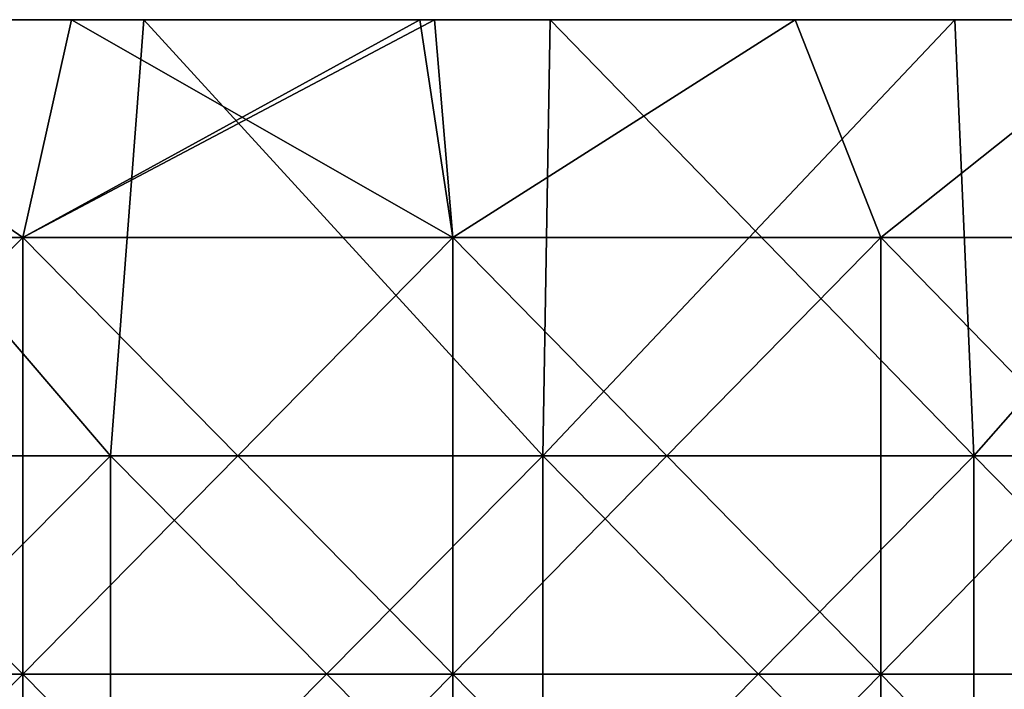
# Model space of a CAD drawing. Header units: inches. Extents: x -4.75 to 4.5, y 0 to 1.88.
# Tile 238 of 256: x 0.38 to 0.56, y 1.6 to 1.72. Entities that reach past the tile are written whole.
import ezdxf

# ---------------------------------------------------------------- set-up
doc = ezdxf.new("R2010")
doc.units = ezdxf.units.IN
doc.header["$LTSCALE"] = 101.851852
doc.header["$MEASUREMENT"] = 0
for name, color, linetype in [('11', 7, 'CONTINUOUS'), ('12', 7, 'CONTINUOUS'), ('90', 7, 'CONTINUOUS')]:
    doc.layers.add(name, color=color, linetype=linetype)

msp = doc.modelspace()

# ---------------------------------------------------------------- linework, layer by layer
at = {"layer": '11', "color": 13, "linetype": 'Continuous', "true_color": 0xd67263}
for points in [[(0.30257, 1.68354, 2.86306), (0.32383, 1.7235, 2.8607), (0.38176, 1.68354, 2.85358), (0.30257, 1.68354, 2.86306)], [(0.38176, 1.68354, -2.85358), (0.32383, 1.7235, -2.8607), (0.30257, 1.68354, -2.86306), (0.38176, 1.68354, -2.85358)], [(0.32383, 1.7235, 2.8607), (0.39073, 1.7235, 2.85234), (0.38176, 1.68354, 2.85358), (0.32383, 1.7235, 2.8607)], [(0.39073, 1.7235, -2.85234), (0.32383, 1.7235, -2.8607), (0.38176, 1.68354, -2.85358), (0.39073, 1.7235, -2.85234)], [(0.45463, 1.7235, 2.84287), (0.45733, 1.7235, 2.84244), (0.38176, 1.68354, 2.85358), (0.45463, 1.7235, 2.84287)], [(0.38176, 1.68354, 2.85358), (0.45733, 1.7235, 2.84244), (0.46066, 1.68354, 2.84191), (0.38176, 1.68354, 2.85358)], [(0.39073, 1.7235, 2.85234), (0.45463, 1.7235, 2.84287), (0.38176, 1.68354, 2.85358), (0.39073, 1.7235, 2.85234)], [(0.46066, 1.68354, -2.84191), (0.39073, 1.7235, -2.85234), (0.38176, 1.68354, -2.85358), (0.46066, 1.68354, -2.84191)], [(0.45461, 1.7235, -2.84287), (0.39073, 1.7235, -2.85234), (0.46066, 1.68354, -2.84191), (0.45461, 1.7235, -2.84287)], [(0.45733, 1.7235, -2.84244), (0.45461, 1.7235, -2.84287), (0.46066, 1.68354, -2.84191), (0.45733, 1.7235, -2.84244)], [(0.45733, 1.7235, 2.84244), (0.52353, 1.7235, 2.831), (0.46066, 1.68354, 2.84191), (0.45733, 1.7235, 2.84244)], [(0.52353, 1.7235, -2.831), (0.45733, 1.7235, -2.84244), (0.46066, 1.68354, -2.84191), (0.52353, 1.7235, -2.831)], [(0.46066, 1.68354, 2.84191), (0.52353, 1.7235, 2.831), (0.5392, 1.68354, 2.82806), (0.46066, 1.68354, 2.84191)], [(0.5392, 1.68354, -2.82806), (0.52353, 1.7235, -2.831), (0.46066, 1.68354, -2.84191), (0.5392, 1.68354, -2.82806)], [(0.52353, 1.7235, 2.831), (0.58944, 1.7235, 2.81801), (0.5392, 1.68354, 2.82806), (0.52353, 1.7235, 2.831)], [(0.58944, 1.7235, -2.81801), (0.52353, 1.7235, -2.831), (0.5392, 1.68354, -2.82806), (0.58944, 1.7235, -2.81801)], [(0.5392, 1.68354, 2.82806), (0.58944, 1.7235, 2.81801), (0.61733, 1.68354, 2.81203), (0.5392, 1.68354, 2.82806)], [(0.61733, 1.68354, -2.81203), (0.58944, 1.7235, -2.81801), (0.5392, 1.68354, -2.82806), (0.61733, 1.68354, -2.81203)], [(0.38176, 1.68354, -2.85358), (0.30257, 1.68354, -2.86306), (0.38176, 1.60346, -2.85358), (0.38176, 1.68354, -2.85358)], [(0.38176, 1.60346, -2.85358), (0.30257, 1.68354, -2.86306), (0.30257, 1.60346, -2.86306), (0.38176, 1.60346, -2.85358)], [(0.30257, 1.68354, 2.86306), (0.38176, 1.68354, 2.85358), (0.30257, 1.60346, 2.86306), (0.30257, 1.68354, 2.86306)], [(0.30257, 1.60346, 2.86306), (0.38176, 1.68354, 2.85358), (0.38176, 1.60346, 2.85358), (0.30257, 1.60346, 2.86306)], [(0.46066, 1.68354, -2.84191), (0.38176, 1.68354, -2.85358), (0.46066, 1.60346, -2.84191), (0.46066, 1.68354, -2.84191)], [(0.46066, 1.60346, -2.84191), (0.38176, 1.68354, -2.85358), (0.38176, 1.60346, -2.85358), (0.46066, 1.60346, -2.84191)], [(0.38176, 1.68354, 2.85358), (0.46066, 1.68354, 2.84191), (0.38176, 1.60346, 2.85358), (0.38176, 1.68354, 2.85358)], [(0.38176, 1.60346, 2.85358), (0.46066, 1.68354, 2.84191), (0.46066, 1.60346, 2.84191), (0.38176, 1.60346, 2.85358)], [(0.5392, 1.68354, -2.82806), (0.46066, 1.68354, -2.84191), (0.5392, 1.60346, -2.82806), (0.5392, 1.68354, -2.82806)], [(0.5392, 1.60346, -2.82806), (0.46066, 1.68354, -2.84191), (0.46066, 1.60346, -2.84191), (0.5392, 1.60346, -2.82806)], [(0.46066, 1.68354, 2.84191), (0.5392, 1.68354, 2.82806), (0.46066, 1.60346, 2.84191), (0.46066, 1.68354, 2.84191)], [(0.46066, 1.60346, 2.84191), (0.5392, 1.68354, 2.82806), (0.5392, 1.60346, 2.82806), (0.46066, 1.60346, 2.84191)], [(0.61733, 1.68354, -2.81203), (0.5392, 1.68354, -2.82806), (0.61733, 1.60346, -2.81203), (0.61733, 1.68354, -2.81203)], [(0.61733, 1.60346, -2.81203), (0.5392, 1.68354, -2.82806), (0.5392, 1.60346, -2.82806), (0.61733, 1.60346, -2.81203)], [(0.5392, 1.68354, 2.82806), (0.61733, 1.68354, 2.81203), (0.5392, 1.60346, 2.82806), (0.5392, 1.68354, 2.82806)], [(0.5392, 1.60346, 2.82806), (0.61733, 1.68354, 2.81203), (0.61733, 1.60346, 2.81203), (0.5392, 1.60346, 2.82806)], [(0.38176, 1.52338, 2.85358), (0.30257, 1.52338, 2.86306), (0.38176, 1.60346, 2.85358), (0.38176, 1.52338, 2.85358)], [(0.30257, 1.52338, 2.86306), (0.30257, 1.60346, 2.86306), (0.38176, 1.60346, 2.85358), (0.30257, 1.52338, 2.86306)], [(0.30257, 1.52338, -2.86306), (0.38176, 1.52338, -2.85358), (0.30257, 1.60346, -2.86306), (0.30257, 1.52338, -2.86306)], [(0.38176, 1.52338, -2.85358), (0.38176, 1.60346, -2.85358), (0.30257, 1.60346, -2.86306), (0.38176, 1.52338, -2.85358)], [(0.46066, 1.52338, 2.84191), (0.38176, 1.52338, 2.85358), (0.46066, 1.60346, 2.84191), (0.46066, 1.52338, 2.84191)], [(0.38176, 1.52338, 2.85358), (0.38176, 1.60346, 2.85358), (0.46066, 1.60346, 2.84191), (0.38176, 1.52338, 2.85358)], [(0.38176, 1.52338, -2.85358), (0.46066, 1.52338, -2.84191), (0.38176, 1.60346, -2.85358), (0.38176, 1.52338, -2.85358)], [(0.46066, 1.52338, -2.84191), (0.46066, 1.60346, -2.84191), (0.38176, 1.60346, -2.85358), (0.46066, 1.52338, -2.84191)], [(0.5392, 1.52338, 2.82806), (0.46066, 1.52338, 2.84191), (0.5392, 1.60346, 2.82806), (0.5392, 1.52338, 2.82806)], [(0.46066, 1.52338, 2.84191), (0.46066, 1.60346, 2.84191), (0.5392, 1.60346, 2.82806), (0.46066, 1.52338, 2.84191)], [(0.46066, 1.52338, -2.84191), (0.5392, 1.52338, -2.82806), (0.46066, 1.60346, -2.84191), (0.46066, 1.52338, -2.84191)], [(0.5392, 1.52338, -2.82806), (0.5392, 1.60346, -2.82806), (0.46066, 1.60346, -2.84191), (0.5392, 1.52338, -2.82806)], [(0.61733, 1.52338, 2.81203), (0.5392, 1.52338, 2.82806), (0.61733, 1.60346, 2.81203), (0.61733, 1.52338, 2.81203)], [(0.5392, 1.52338, 2.82806), (0.5392, 1.60346, 2.82806), (0.61733, 1.60346, 2.81203), (0.5392, 1.52338, 2.82806)], [(0.5392, 1.52338, -2.82806), (0.61733, 1.52338, -2.81203), (0.5392, 1.60346, -2.82806), (0.5392, 1.52338, -2.82806)], [(0.61733, 1.52338, -2.81203), (0.61733, 1.60346, -2.81203), (0.5392, 1.60346, -2.82806), (0.61733, 1.52338, -2.81203)]]:
    msp.add_3dface(points, dxfattribs=at)
at = {"layer": '12', "color": 13, "linetype": 'Continuous', "true_color": 0xd67263}
for points in [[(0.31836, 1.6435, -3.54825), (0.32927, 1.7235, -3.54722), (0.39789, 1.6435, -3.54021), (0.31836, 1.6435, -3.54825)], [(0.39789, 1.6435, 3.54021), (0.32927, 1.7235, 3.54722), (0.31836, 1.6435, 3.54825), (0.39789, 1.6435, 3.54021)], [(0.32927, 1.7235, -3.54722), (0.40399, 1.7235, -3.53949), (0.39789, 1.6435, -3.54021), (0.32927, 1.7235, -3.54722)], [(0.40399, 1.7235, 3.53949), (0.32927, 1.7235, 3.54722), (0.39789, 1.6435, 3.54021), (0.40399, 1.7235, 3.53949)], [(0.39789, 1.6435, -3.54021), (0.40399, 1.7235, -3.53949), (0.47721, 1.6435, -3.53039), (0.39789, 1.6435, -3.54021)], [(0.47721, 1.6435, 3.53039), (0.40399, 1.7235, 3.53949), (0.39789, 1.6435, 3.54021), (0.47721, 1.6435, 3.53039)], [(0.40399, 1.7235, -3.53949), (0.47853, 1.7235, -3.53019), (0.47721, 1.6435, -3.53039), (0.40399, 1.7235, -3.53949)], [(0.47853, 1.7235, 3.53019), (0.40399, 1.7235, 3.53949), (0.47721, 1.6435, 3.53039), (0.47853, 1.7235, 3.53019)], [(0.47853, 1.7235, -3.53019), (0.5528, 1.7235, -3.51934), (0.47721, 1.6435, -3.53039), (0.47853, 1.7235, -3.53019)], [(0.47721, 1.6435, -3.53039), (0.5528, 1.7235, -3.51934), (0.55629, 1.6435, -3.5188), (0.47721, 1.6435, -3.53039)], [(0.55629, 1.6435, 3.5188), (0.47853, 1.7235, 3.53019), (0.47721, 1.6435, 3.53039), (0.55629, 1.6435, 3.5188)], [(0.5528, 1.7235, 3.51934), (0.47853, 1.7235, 3.53019), (0.55629, 1.6435, 3.5188), (0.5528, 1.7235, 3.51934)], [(0.5528, 1.7235, -3.51934), (0.62669, 1.7235, -3.50694), (0.55629, 1.6435, -3.5188), (0.5528, 1.7235, -3.51934)], [(0.62669, 1.7235, 3.50694), (0.5528, 1.7235, 3.51934), (0.55629, 1.6435, 3.5188), (0.62669, 1.7235, 3.50694)], [(0.55629, 1.6435, -3.5188), (0.62669, 1.7235, -3.50694), (0.63509, 1.6435, -3.50543), (0.55629, 1.6435, -3.5188)], [(0.63509, 1.6435, 3.50543), (0.62669, 1.7235, 3.50694), (0.55629, 1.6435, 3.5188), (0.63509, 1.6435, 3.50543)], [(0.39789, 1.6435, 3.54021), (0.31836, 1.6435, 3.54825), (0.39789, 1.56342, 3.54021), (0.39789, 1.6435, 3.54021)], [(0.39789, 1.56342, 3.54021), (0.31836, 1.6435, 3.54825), (0.31836, 1.56342, 3.54825), (0.39789, 1.56342, 3.54021)], [(0.31836, 1.6435, -3.54825), (0.39789, 1.6435, -3.54021), (0.31836, 1.56342, -3.54825), (0.31836, 1.6435, -3.54825)], [(0.31836, 1.56342, -3.54825), (0.39789, 1.6435, -3.54021), (0.39789, 1.56342, -3.54021), (0.31836, 1.56342, -3.54825)], [(0.47721, 1.6435, 3.53039), (0.39789, 1.6435, 3.54021), (0.47721, 1.56342, 3.53039), (0.47721, 1.6435, 3.53039)], [(0.47721, 1.56342, 3.53039), (0.39789, 1.6435, 3.54021), (0.39789, 1.56342, 3.54021), (0.47721, 1.56342, 3.53039)], [(0.39789, 1.6435, -3.54021), (0.47721, 1.6435, -3.53039), (0.39789, 1.56342, -3.54021), (0.39789, 1.6435, -3.54021)], [(0.39789, 1.56342, -3.54021), (0.47721, 1.6435, -3.53039), (0.47721, 1.56342, -3.53039), (0.39789, 1.56342, -3.54021)], [(0.55629, 1.6435, 3.5188), (0.47721, 1.6435, 3.53039), (0.55629, 1.56342, 3.5188), (0.55629, 1.6435, 3.5188)], [(0.55629, 1.56342, 3.5188), (0.47721, 1.6435, 3.53039), (0.47721, 1.56342, 3.53039), (0.55629, 1.56342, 3.5188)], [(0.47721, 1.6435, -3.53039), (0.55629, 1.6435, -3.5188), (0.47721, 1.56342, -3.53039), (0.47721, 1.6435, -3.53039)], [(0.47721, 1.56342, -3.53039), (0.55629, 1.6435, -3.5188), (0.55629, 1.56342, -3.5188), (0.47721, 1.56342, -3.53039)], [(0.63509, 1.6435, 3.50543), (0.55629, 1.6435, 3.5188), (0.63509, 1.56342, 3.50543), (0.63509, 1.6435, 3.50543)], [(0.63509, 1.56342, 3.50543), (0.55629, 1.6435, 3.5188), (0.55629, 1.56342, 3.5188), (0.63509, 1.56342, 3.50543)], [(0.55629, 1.6435, -3.5188), (0.63509, 1.6435, -3.50543), (0.55629, 1.56342, -3.5188), (0.55629, 1.6435, -3.5188)], [(0.55629, 1.56342, -3.5188), (0.63509, 1.6435, -3.50543), (0.63509, 1.56342, -3.50543), (0.55629, 1.56342, -3.5188)]]:
    msp.add_3dface(points, dxfattribs=at)
at = {"layer": '90', "color": 13, "linetype": 'Continuous', "true_color": 0xd67263}
for points in [[(0.32968, 1.7235, 2.92292), (0.31573, 1.7235, 3.003), (0.3931, 1.7235, 3.003), (0.32968, 1.7235, 2.92292)], [(0.31573, 1.7235, 3.003), (0.38024, 1.7235, 3.08308), (0.3931, 1.7235, 3.003), (0.31573, 1.7235, 3.003)], [(0.39988, 1.7235, -3.08308), (0.32186, 1.7235, -3.08308), (0.38064, 1.7235, -3.003), (0.39988, 1.7235, -3.08308)], [(0.32186, 1.7235, -3.08308), (0.39988, 1.7235, -3.08308), (0.3596, 1.7235, -3.16316), (0.32186, 1.7235, -3.08308)], [(0.39073, 1.7235, 2.85234), (0.32383, 1.7235, 2.8607), (0.32968, 1.7235, 2.92292), (0.39073, 1.7235, 2.85234)], [(0.32383, 1.7235, -2.8607), (0.39073, 1.7235, -2.85234), (0.36681, 1.7235, -2.92292), (0.32383, 1.7235, -2.8607)], [(0.40399, 1.7235, -3.53949), (0.32927, 1.7235, -3.54722), (0.353, 1.7235, -3.48348), (0.40399, 1.7235, -3.53949)], [(0.32927, 1.7235, 3.54722), (0.40399, 1.7235, 3.53949), (0.353, 1.7235, 3.48348), (0.32927, 1.7235, 3.54722)], [(0.40707, 1.7235, 2.92292), (0.39073, 1.7235, 2.85234), (0.32968, 1.7235, 2.92292), (0.40707, 1.7235, 2.92292)], [(0.40707, 1.7235, 2.92292), (0.32968, 1.7235, 2.92292), (0.3931, 1.7235, 3.003), (0.40707, 1.7235, 2.92292)], [(0.3499, 1.7235, -3.32332), (0.35856, 1.7235, -3.24324), (0.42767, 1.7235, -3.32332), (0.3499, 1.7235, -3.32332)], [(0.3499, 1.7235, -3.32332), (0.42767, 1.7235, -3.32332), (0.35089, 1.7235, -3.4034), (0.3499, 1.7235, -3.32332)], [(0.42767, 1.7235, 3.32332), (0.35856, 1.7235, 3.24324), (0.34991, 1.7235, 3.32332), (0.42767, 1.7235, 3.32332)], [(0.42767, 1.7235, 3.32332), (0.34991, 1.7235, 3.32332), (0.3509, 1.7235, 3.4034), (0.42767, 1.7235, 3.32332)], [(0.35089, 1.7235, -3.4034), (0.42767, 1.7235, -3.32332), (0.42883, 1.7235, -3.4034), (0.35089, 1.7235, -3.4034)], [(0.35089, 1.7235, -3.4034), (0.42883, 1.7235, -3.4034), (0.353, 1.7235, -3.48348), (0.35089, 1.7235, -3.4034)], [(0.42884, 1.7235, 3.4034), (0.42767, 1.7235, 3.32332), (0.3509, 1.7235, 3.4034), (0.42884, 1.7235, 3.4034)], [(0.42884, 1.7235, 3.4034), (0.3509, 1.7235, 3.4034), (0.353, 1.7235, 3.48348), (0.42884, 1.7235, 3.4034)], [(0.40399, 1.7235, -3.53949), (0.353, 1.7235, -3.48348), (0.43144, 1.7235, -3.48348), (0.40399, 1.7235, -3.53949)], [(0.40399, 1.7235, 3.53949), (0.43145, 1.7235, 3.48348), (0.353, 1.7235, 3.48348), (0.40399, 1.7235, 3.53949)], [(0.43145, 1.7235, 3.48348), (0.42884, 1.7235, 3.4034), (0.353, 1.7235, 3.48348), (0.43145, 1.7235, 3.48348)], [(0.353, 1.7235, -3.48348), (0.42883, 1.7235, -3.4034), (0.43144, 1.7235, -3.48348), (0.353, 1.7235, -3.48348)], [(0.43822, 1.7235, 3.24324), (0.3596, 1.7235, 3.16316), (0.35856, 1.7235, 3.24324), (0.43822, 1.7235, 3.24324)], [(0.43822, 1.7235, 3.24324), (0.35856, 1.7235, 3.24324), (0.42767, 1.7235, 3.32332), (0.43822, 1.7235, 3.24324)], [(0.35856, 1.7235, -3.24324), (0.3596, 1.7235, -3.16316), (0.43822, 1.7235, -3.24324), (0.35856, 1.7235, -3.24324)], [(0.35856, 1.7235, -3.24324), (0.43822, 1.7235, -3.24324), (0.42767, 1.7235, -3.32332), (0.35856, 1.7235, -3.24324)], [(0.43953, 1.7235, 3.16316), (0.38024, 1.7235, 3.08308), (0.3596, 1.7235, 3.16316), (0.43953, 1.7235, 3.16316)], [(0.43953, 1.7235, 3.16316), (0.3596, 1.7235, 3.16316), (0.43822, 1.7235, 3.24324), (0.43953, 1.7235, 3.16316)], [(0.3596, 1.7235, -3.16316), (0.39988, 1.7235, -3.08308), (0.43953, 1.7235, -3.16316), (0.3596, 1.7235, -3.16316)], [(0.3596, 1.7235, -3.16316), (0.43953, 1.7235, -3.16316), (0.43822, 1.7235, -3.24324), (0.3596, 1.7235, -3.16316)], [(0.36681, 1.7235, -2.92292), (0.39073, 1.7235, -2.85234), (0.4442, 1.7235, -2.92292), (0.36681, 1.7235, -2.92292)], [(0.36681, 1.7235, -2.92292), (0.4442, 1.7235, -2.92292), (0.38064, 1.7235, -3.003), (0.36681, 1.7235, -2.92292)], [(0.38024, 1.7235, 3.08308), (0.45825, 1.7235, 3.08308), (0.3931, 1.7235, 3.003), (0.38024, 1.7235, 3.08308)], [(0.45825, 1.7235, 3.08308), (0.38024, 1.7235, 3.08308), (0.43953, 1.7235, 3.16316), (0.45825, 1.7235, 3.08308)], [(0.4442, 1.7235, -2.92292), (0.45802, 1.7235, -3.003), (0.38064, 1.7235, -3.003), (0.4442, 1.7235, -2.92292)], [(0.45802, 1.7235, -3.003), (0.39988, 1.7235, -3.08308), (0.38064, 1.7235, -3.003), (0.45802, 1.7235, -3.003)], [(0.45463, 1.7235, 2.84287), (0.39073, 1.7235, 2.85234), (0.40707, 1.7235, 2.92292), (0.45463, 1.7235, 2.84287)], [(0.39073, 1.7235, -2.85234), (0.45461, 1.7235, -2.84287), (0.4442, 1.7235, -2.92292), (0.39073, 1.7235, -2.85234)], [(0.40707, 1.7235, 2.92292), (0.3931, 1.7235, 3.003), (0.47048, 1.7235, 3.003), (0.40707, 1.7235, 2.92292)], [(0.3931, 1.7235, 3.003), (0.45825, 1.7235, 3.08308), (0.47048, 1.7235, 3.003), (0.3931, 1.7235, 3.003)], [(0.4779, 1.7235, -3.08308), (0.39988, 1.7235, -3.08308), (0.45802, 1.7235, -3.003), (0.4779, 1.7235, -3.08308)], [(0.39988, 1.7235, -3.08308), (0.4779, 1.7235, -3.08308), (0.43953, 1.7235, -3.16316), (0.39988, 1.7235, -3.08308)], [(0.47853, 1.7235, -3.53019), (0.40399, 1.7235, -3.53949), (0.43144, 1.7235, -3.48348), (0.47853, 1.7235, -3.53019)], [(0.40399, 1.7235, 3.53949), (0.47853, 1.7235, 3.53019), (0.43145, 1.7235, 3.48348), (0.40399, 1.7235, 3.53949)], [(0.48446, 1.7235, 2.92292), (0.45463, 1.7235, 2.84287), (0.40707, 1.7235, 2.92292), (0.48446, 1.7235, 2.92292)], [(0.48446, 1.7235, 2.92292), (0.40707, 1.7235, 2.92292), (0.47048, 1.7235, 3.003), (0.48446, 1.7235, 2.92292)], [(0.50543, 1.7235, 3.32332), (0.43822, 1.7235, 3.24324), (0.42767, 1.7235, 3.32332), (0.50543, 1.7235, 3.32332)], [(0.50543, 1.7235, 3.32332), (0.42767, 1.7235, 3.32332), (0.42884, 1.7235, 3.4034), (0.50543, 1.7235, 3.32332)], [(0.42767, 1.7235, -3.32332), (0.43822, 1.7235, -3.24324), (0.50543, 1.7235, -3.32332), (0.42767, 1.7235, -3.32332)], [(0.42767, 1.7235, -3.32332), (0.50543, 1.7235, -3.32332), (0.42883, 1.7235, -3.4034), (0.42767, 1.7235, -3.32332)], [(0.42883, 1.7235, -3.4034), (0.50543, 1.7235, -3.32332), (0.50677, 1.7235, -3.4034), (0.42883, 1.7235, -3.4034)], [(0.42883, 1.7235, -3.4034), (0.50677, 1.7235, -3.4034), (0.43144, 1.7235, -3.48348), (0.42883, 1.7235, -3.4034)], [(0.50678, 1.7235, 3.4034), (0.50543, 1.7235, 3.32332), (0.42884, 1.7235, 3.4034), (0.50678, 1.7235, 3.4034)], [(0.50678, 1.7235, 3.4034), (0.42884, 1.7235, 3.4034), (0.43145, 1.7235, 3.48348), (0.50678, 1.7235, 3.4034)], [(0.47853, 1.7235, -3.53019), (0.43144, 1.7235, -3.48348), (0.50988, 1.7235, -3.48348), (0.47853, 1.7235, -3.53019)], [(0.43144, 1.7235, -3.48348), (0.50677, 1.7235, -3.4034), (0.50988, 1.7235, -3.48348), (0.43144, 1.7235, -3.48348)], [(0.47853, 1.7235, 3.53019), (0.50989, 1.7235, 3.48348), (0.43145, 1.7235, 3.48348), (0.47853, 1.7235, 3.53019)], [(0.50989, 1.7235, 3.48348), (0.50678, 1.7235, 3.4034), (0.43145, 1.7235, 3.48348), (0.50989, 1.7235, 3.48348)], [(0.51788, 1.7235, 3.24324), (0.43953, 1.7235, 3.16316), (0.43822, 1.7235, 3.24324), (0.51788, 1.7235, 3.24324)], [(0.51788, 1.7235, 3.24324), (0.43822, 1.7235, 3.24324), (0.50543, 1.7235, 3.32332), (0.51788, 1.7235, 3.24324)], [(0.43822, 1.7235, -3.24324), (0.43953, 1.7235, -3.16316), (0.51788, 1.7235, -3.24324), (0.43822, 1.7235, -3.24324)], [(0.43822, 1.7235, -3.24324), (0.51788, 1.7235, -3.24324), (0.50543, 1.7235, -3.32332), (0.43822, 1.7235, -3.24324)], [(0.51946, 1.7235, 3.16316), (0.45825, 1.7235, 3.08308), (0.43953, 1.7235, 3.16316), (0.51946, 1.7235, 3.16316)], [(0.51946, 1.7235, 3.16316), (0.43953, 1.7235, 3.16316), (0.51788, 1.7235, 3.24324), (0.51946, 1.7235, 3.16316)], [(0.43953, 1.7235, -3.16316), (0.4779, 1.7235, -3.08308), (0.51946, 1.7235, -3.16316), (0.43953, 1.7235, -3.16316)], [(0.43953, 1.7235, -3.16316), (0.51946, 1.7235, -3.16316), (0.51788, 1.7235, -3.24324), (0.43953, 1.7235, -3.16316)], [(0.4442, 1.7235, -2.92292), (0.45461, 1.7235, -2.84287), (0.52159, 1.7235, -2.92292), (0.4442, 1.7235, -2.92292)], [(0.4442, 1.7235, -2.92292), (0.52159, 1.7235, -2.92292), (0.45802, 1.7235, -3.003), (0.4442, 1.7235, -2.92292)], [(0.45461, 1.7235, -2.84287), (0.45733, 1.7235, -2.84244), (0.53151, 1.7235, -2.84284), (0.45461, 1.7235, -2.84287)], [(0.52159, 1.7235, -2.92292), (0.45461, 1.7235, -2.84287), (0.53151, 1.7235, -2.84284), (0.52159, 1.7235, -2.92292)], [(0.45733, 1.7235, 2.84244), (0.45463, 1.7235, 2.84287), (0.52993, 1.7235, 2.84284), (0.45733, 1.7235, 2.84244)], [(0.52993, 1.7235, 2.84284), (0.45463, 1.7235, 2.84287), (0.48446, 1.7235, 2.92292), (0.52993, 1.7235, 2.84284)], [(0.52353, 1.7235, 2.831), (0.45733, 1.7235, 2.84244), (0.52993, 1.7235, 2.84284), (0.52353, 1.7235, 2.831)], [(0.45733, 1.7235, -2.84244), (0.52353, 1.7235, -2.831), (0.53151, 1.7235, -2.84284), (0.45733, 1.7235, -2.84244)], [(0.52159, 1.7235, -2.92292), (0.53539, 1.7235, -3.003), (0.45802, 1.7235, -3.003), (0.52159, 1.7235, -2.92292)], [(0.53539, 1.7235, -3.003), (0.4779, 1.7235, -3.08308), (0.45802, 1.7235, -3.003), (0.53539, 1.7235, -3.003)], [(0.45825, 1.7235, 3.08308), (0.53627, 1.7235, 3.08308), (0.47048, 1.7235, 3.003), (0.45825, 1.7235, 3.08308)], [(0.53627, 1.7235, 3.08308), (0.45825, 1.7235, 3.08308), (0.51946, 1.7235, 3.16316), (0.53627, 1.7235, 3.08308)], [(0.48446, 1.7235, 2.92292), (0.47048, 1.7235, 3.003), (0.54785, 1.7235, 3.003), (0.48446, 1.7235, 2.92292)], [(0.47048, 1.7235, 3.003), (0.53627, 1.7235, 3.08308), (0.54785, 1.7235, 3.003), (0.47048, 1.7235, 3.003)], [(0.55591, 1.7235, -3.08308), (0.4779, 1.7235, -3.08308), (0.53539, 1.7235, -3.003), (0.55591, 1.7235, -3.08308)], [(0.4779, 1.7235, -3.08308), (0.55591, 1.7235, -3.08308), (0.51946, 1.7235, -3.16316), (0.4779, 1.7235, -3.08308)], [(0.5528, 1.7235, -3.51934), (0.47853, 1.7235, -3.53019), (0.50988, 1.7235, -3.48348), (0.5528, 1.7235, -3.51934)], [(0.47853, 1.7235, 3.53019), (0.5528, 1.7235, 3.51934), (0.50989, 1.7235, 3.48348), (0.47853, 1.7235, 3.53019)], [(0.56185, 1.7235, 2.92292), (0.52993, 1.7235, 2.84284), (0.48446, 1.7235, 2.92292), (0.56185, 1.7235, 2.92292)], [(0.56185, 1.7235, 2.92292), (0.48446, 1.7235, 2.92292), (0.54785, 1.7235, 3.003), (0.56185, 1.7235, 2.92292)], [(0.5832, 1.7235, 3.32332), (0.51788, 1.7235, 3.24324), (0.50543, 1.7235, 3.32332), (0.5832, 1.7235, 3.32332)], [(0.5832, 1.7235, 3.32332), (0.50543, 1.7235, 3.32332), (0.50678, 1.7235, 3.4034), (0.5832, 1.7235, 3.32332)], [(0.50543, 1.7235, -3.32332), (0.51788, 1.7235, -3.24324), (0.58319, 1.7235, -3.32332), (0.50543, 1.7235, -3.32332)], [(0.50543, 1.7235, -3.32332), (0.58319, 1.7235, -3.32332), (0.50677, 1.7235, -3.4034), (0.50543, 1.7235, -3.32332)], [(0.50677, 1.7235, -3.4034), (0.58319, 1.7235, -3.32332), (0.58471, 1.7235, -3.4034), (0.50677, 1.7235, -3.4034)], [(0.50677, 1.7235, -3.4034), (0.58471, 1.7235, -3.4034), (0.50988, 1.7235, -3.48348), (0.50677, 1.7235, -3.4034)], [(0.58472, 1.7235, 3.4034), (0.5832, 1.7235, 3.32332), (0.50678, 1.7235, 3.4034), (0.58472, 1.7235, 3.4034)], [(0.58472, 1.7235, 3.4034), (0.50678, 1.7235, 3.4034), (0.50989, 1.7235, 3.48348), (0.58472, 1.7235, 3.4034)], [(0.5528, 1.7235, -3.51934), (0.50988, 1.7235, -3.48348), (0.58833, 1.7235, -3.48348), (0.5528, 1.7235, -3.51934)], [(0.50988, 1.7235, -3.48348), (0.58471, 1.7235, -3.4034), (0.58833, 1.7235, -3.48348), (0.50988, 1.7235, -3.48348)], [(0.5528, 1.7235, 3.51934), (0.58834, 1.7235, 3.48348), (0.50989, 1.7235, 3.48348), (0.5528, 1.7235, 3.51934)], [(0.58834, 1.7235, 3.48348), (0.58472, 1.7235, 3.4034), (0.50989, 1.7235, 3.48348), (0.58834, 1.7235, 3.48348)], [(0.59754, 1.7235, 3.24324), (0.51946, 1.7235, 3.16316), (0.51788, 1.7235, 3.24324), (0.59754, 1.7235, 3.24324)], [(0.59754, 1.7235, 3.24324), (0.51788, 1.7235, 3.24324), (0.5832, 1.7235, 3.32332), (0.59754, 1.7235, 3.24324)], [(0.51788, 1.7235, -3.24324), (0.51946, 1.7235, -3.16316), (0.59753, 1.7235, -3.24324), (0.51788, 1.7235, -3.24324)], [(0.51788, 1.7235, -3.24324), (0.59753, 1.7235, -3.24324), (0.58319, 1.7235, -3.32332), (0.51788, 1.7235, -3.24324)], [(0.59939, 1.7235, 3.16316), (0.53627, 1.7235, 3.08308), (0.51946, 1.7235, 3.16316), (0.59939, 1.7235, 3.16316)], [(0.59939, 1.7235, 3.16316), (0.51946, 1.7235, 3.16316), (0.59754, 1.7235, 3.24324), (0.59939, 1.7235, 3.16316)], [(0.51946, 1.7235, -3.16316), (0.55591, 1.7235, -3.08308), (0.59939, 1.7235, -3.16316), (0.51946, 1.7235, -3.16316)], [(0.51946, 1.7235, -3.16316), (0.59939, 1.7235, -3.16316), (0.59753, 1.7235, -3.24324), (0.51946, 1.7235, -3.16316)], [(0.59898, 1.7235, -2.92292), (0.52159, 1.7235, -2.92292), (0.53151, 1.7235, -2.84284), (0.59898, 1.7235, -2.92292)], [(0.52159, 1.7235, -2.92292), (0.59898, 1.7235, -2.92292), (0.53539, 1.7235, -3.003), (0.52159, 1.7235, -2.92292)], [(0.58944, 1.7235, 2.81801), (0.52353, 1.7235, 2.831), (0.52993, 1.7235, 2.84284), (0.58944, 1.7235, 2.81801)], [(0.52353, 1.7235, -2.831), (0.58944, 1.7235, -2.81801), (0.53151, 1.7235, -2.84284), (0.52353, 1.7235, -2.831)], [(0.60523, 1.7235, 2.84284), (0.58944, 1.7235, 2.81801), (0.52993, 1.7235, 2.84284), (0.60523, 1.7235, 2.84284)], [(0.60523, 1.7235, 2.84284), (0.52993, 1.7235, 2.84284), (0.56185, 1.7235, 2.92292), (0.60523, 1.7235, 2.84284)], [(0.58944, 1.7235, -2.81801), (0.60843, 1.7235, -2.84284), (0.53151, 1.7235, -2.84284), (0.58944, 1.7235, -2.81801)], [(0.60843, 1.7235, -2.84284), (0.59898, 1.7235, -2.92292), (0.53151, 1.7235, -2.84284), (0.60843, 1.7235, -2.84284)], [(0.59898, 1.7235, -2.92292), (0.61277, 1.7235, -3.003), (0.53539, 1.7235, -3.003), (0.59898, 1.7235, -2.92292)], [(0.61277, 1.7235, -3.003), (0.55591, 1.7235, -3.08308), (0.53539, 1.7235, -3.003), (0.61277, 1.7235, -3.003)], [(0.53627, 1.7235, 3.08308), (0.61428, 1.7235, 3.08308), (0.54785, 1.7235, 3.003), (0.53627, 1.7235, 3.08308)], [(0.61428, 1.7235, 3.08308), (0.53627, 1.7235, 3.08308), (0.59939, 1.7235, 3.16316), (0.61428, 1.7235, 3.08308)], [(0.56185, 1.7235, 2.92292), (0.54785, 1.7235, 3.003), (0.62523, 1.7235, 3.003), (0.56185, 1.7235, 2.92292)], [(0.54785, 1.7235, 3.003), (0.61428, 1.7235, 3.08308), (0.62523, 1.7235, 3.003), (0.54785, 1.7235, 3.003)], [(0.62669, 1.7235, -3.50694), (0.5528, 1.7235, -3.51934), (0.58833, 1.7235, -3.48348), (0.62669, 1.7235, -3.50694)], [(0.5528, 1.7235, 3.51934), (0.62669, 1.7235, 3.50694), (0.58834, 1.7235, 3.48348), (0.5528, 1.7235, 3.51934)], [(0.63393, 1.7235, -3.08308), (0.55591, 1.7235, -3.08308), (0.61277, 1.7235, -3.003), (0.63393, 1.7235, -3.08308)], [(0.55591, 1.7235, -3.08308), (0.63393, 1.7235, -3.08308), (0.59939, 1.7235, -3.16316), (0.55591, 1.7235, -3.08308)], [(0.63924, 1.7235, 2.92292), (0.60523, 1.7235, 2.84284), (0.56185, 1.7235, 2.92292), (0.63924, 1.7235, 2.92292)], [(0.63924, 1.7235, 2.92292), (0.56185, 1.7235, 2.92292), (0.62523, 1.7235, 3.003), (0.63924, 1.7235, 2.92292)]]:
    msp.add_3dface(points, dxfattribs=at)

doc.saveas('drawing.dxf')
